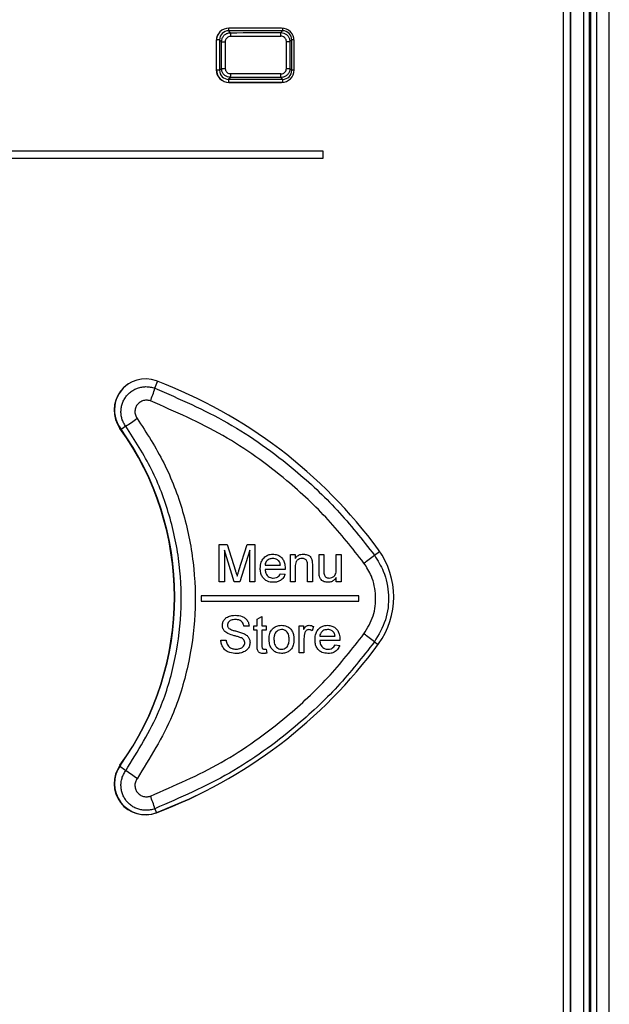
# Paper-space layout 'Sheet1' of a CAD drawing. Header units: millimetres. Extents: x -1 to 420, y -14 to 297.
# Tile 29 of 110: x 51.61 to 58.11, y 192.47 to 203.33. Entities that reach past the tile are written whole.
import ezdxf

# ---------------------------------------------------------------- set-up
doc = ezdxf.new("R2010")
doc.units = ezdxf.units.MM

psp = doc.layouts.new('Sheet1')

# ---------------------------------------------------------------- linework, layer by layer
at = {"color": 7, "linetype": 'Continuous', "lineweight": 25}
for p, q in [((58.114, 178.133), (58.114, 214.694)), ((57.832, 178.288), (57.832, 214.523)), ((57.892, 214.523), (57.892, 178.288)), ((57.912, 178.267), (57.912, 214.543)), ((57.972, 214.543), (57.972, 178.267)), ((57.688, 178.432), (57.688, 214.379)), ((57.69, 178.43), (57.69, 214.381)), ((57.61, 188.493), (57.61, 214.193)), ((53.916, 203.21), (53.937, 203.188)), ((54.512, 203.21), (53.916, 203.21)), ((54.5, 203.239), (53.92, 203.239)), ((54.492, 203.189), (54.512, 203.21)), ((53.78, 203.099), (53.78, 202.779)), ((53.782, 202.779), (53.782, 203.103)), ((53.837, 203.088), (53.816, 203.11)), ((53.816, 203.11), (53.816, 202.774)), ((53.837, 203.088), (53.879, 203.088)), ((53.837, 202.795), (53.837, 203.088)), ((53.879, 203.088), (53.879, 202.795)), ((54.554, 202.794), (54.554, 203.09)), ((54.554, 203.09), (54.592, 203.09)), ((54.612, 203.11), (54.592, 203.09)), ((54.592, 203.09), (54.592, 202.794)), ((54.612, 202.774), (54.612, 203.11)), ((54.64, 202.779), (54.64, 203.099)), ((53.816, 202.774), (53.837, 202.795)), ((53.837, 202.795), (53.879, 202.795)), ((54.554, 202.794), (54.592, 202.794)), ((54.592, 202.794), (54.612, 202.774)), ((53.937, 202.695), (53.916, 202.674)), ((53.916, 202.674), (54.512, 202.674)), ((53.92, 202.639), (54.5, 202.639)), ((54.506, 202.639), (53.922, 202.639)), ((54.512, 202.674), (54.492, 202.694)), ((54.96, 201.883), (43.86, 201.883)), ((54.96, 201.803), (54.96, 201.883)), ((43.86, 201.803), (54.96, 201.803)), ((53.812, 197.54), (53.9, 197.54)), ((53.812, 197.129), (53.812, 197.54)), ((53.9, 197.54), (53.991, 197.251)), ((54.03, 197.256), (54.121, 197.54)), ((54.121, 197.54), (54.207, 197.54)), ((54.207, 197.54), (54.207, 197.129)), ((53.979, 197.129), (53.87, 197.477)), ((53.87, 197.477), (53.87, 197.129)), ((54.15, 197.477), (54.04, 197.129)), ((54.15, 197.129), (54.15, 197.477)), ((54.597, 197.429), (54.65, 197.429)), ((54.597, 197.129), (54.597, 197.429)), ((54.65, 197.429), (54.65, 197.387)), ((54.913, 197.429), (54.966, 197.429)), ((54.913, 197.244), (54.913, 197.429)), ((54.966, 197.429), (54.966, 197.266)), ((55.103, 197.429), (55.156, 197.429)), ((55.103, 197.271), (55.103, 197.429)), ((55.156, 197.429), (55.156, 197.129)), ((54.318, 197.313), (54.487, 197.313)), ((54.787, 197.129), (54.787, 197.308)), ((54.84, 197.313), (54.84, 197.129)), ((54.539, 197.266), (54.318, 197.266)), ((54.486, 197.218), (54.538, 197.213)), ((54.65, 197.29), (54.65, 197.129)), ((53.87, 197.129), (53.812, 197.129)), ((54.04, 197.129), (53.979, 197.129)), ((54.207, 197.129), (54.15, 197.129)), ((54.65, 197.129), (54.597, 197.129)), ((54.84, 197.129), (54.787, 197.129)), ((55.103, 197.129), (55.103, 197.178)), ((55.156, 197.129), (55.103, 197.129)), ((55.354, 196.975), (53.614, 196.975)), ((53.614, 196.975), (53.614, 196.915)), ((55.354, 196.915), (55.354, 196.975)), ((53.614, 196.915), (55.354, 196.915)), ((54.231, 196.717), (54.284, 196.747)), ((54.231, 196.644), (54.231, 196.717)), ((54.284, 196.747), (54.284, 196.644)), ((54.142, 196.639), (54.084, 196.639)), ((54.194, 196.644), (54.231, 196.644)), ((54.194, 196.597), (54.194, 196.644)), ((54.231, 196.597), (54.194, 196.597)), ((54.231, 196.428), (54.231, 196.597)), ((54.284, 196.644), (54.331, 196.644)), ((54.284, 196.597), (54.284, 196.426)), ((54.331, 196.597), (54.284, 196.597)), ((54.331, 196.644), (54.331, 196.597)), ((54.695, 196.644), (54.742, 196.644)), ((54.695, 196.344), (54.695, 196.644)), ((54.742, 196.644), (54.742, 196.602)), ((54.853, 196.635), (54.836, 196.59)), ((53.831, 196.486), (53.889, 196.486)), ((54.747, 196.504), (54.747, 196.344)), ((54.921, 196.528), (55.09, 196.528)), ((55.142, 196.481), (54.921, 196.481)), ((55.089, 196.434), (55.141, 196.428)), ((54.331, 196.387), (54.337, 196.343)), ((54.747, 196.344), (54.695, 196.344))]:
    psp.add_line(p, q, dxfattribs=at)
at = {"color": 8, "linetype": 'Continuous', "lineweight": 25}
for p, q in [((53.916, 203.239), (53.916, 203.21)), ((54.512, 203.239), (54.512, 203.21)), ((53.816, 203.11), (53.782, 203.11)), ((54.639, 203.11), (54.612, 203.11)), ((53.816, 202.774), (53.782, 202.774)), ((54.64, 202.774), (54.612, 202.774)), ((53.916, 202.674), (53.916, 202.639)), ((54.512, 202.674), (54.512, 202.64)), ((53.103, 199.265), (53.132, 199.341)), ((52.781, 198.846), (52.732, 198.81)), ((55.524, 197.424), (55.58, 197.465)), ((55.524, 196.467), (55.564, 196.437)), ((52.781, 195.045), (52.713, 195.094)), ((53.103, 194.626), (53.12, 194.581))]:
    psp.add_line(p, q, dxfattribs=at)
at = {"color": 7, "linetype": 'Continuous', "lineweight": 25, "flags": 128}
psp.add_lwpolyline([(53.124, 194.583), (53.483, 194.734), (53.644, 194.812)], dxfattribs=at)
at = {"color": 7, "linetype": 'Continuous', "lineweight": 25}
for centre, radius, start, end in [((53.92, 203.099), 0.14, 90, 180), ((53.609, 203.157), 0.33, 358.4899, 5.4322), ((54.199, 203.158), 0.294, 358.3069, 6.0959), ((54.5, 203.099), 0.14, 0, 90), ((53.92, 202.779), 0.14, 180, 270), ((53.609, 202.726), 0.33, 354.5678, 1.5101), ((54.199, 202.725), 0.294, 353.9041, 1.6931), ((54.5, 202.779), 0.14, 270, 0), ((52.998, 199.023), 0.345, 69.2845, 215.7644), ((53.002, 199.025), 0.345, 117.3264, 215.7644), ((51.548, 199.73), 1.623, 338.1035, 343.3452), ((51.21, 194.295), 5.4, 36.1838, 69.2845), ((51.235, 201.196), 2.813, 303.3327, 306.4499), ((50.138, 196.963), 3.18, 324.2356, 35.7644), ((50.142, 196.965), 3.18, 324.2356, 35.7644), ((54.546, 198.571), 1.507, 304.9422, 310.4312), ((54.858, 196.963), 0.88, 323.8162, 36.1838), ((54.546, 195.319), 1.507, 49.5688, 55.0578), ((51.21, 199.632), 5.4, 290.7155, 323.8162), ((52.998, 194.903), 0.345, 144.2356, 290.7155), ((53.002, 194.905), 0.345, 144.2356, 290.7155), ((51.235, 192.695), 2.813, 53.5501, 56.6673), ((51.548, 194.161), 1.623, 16.6548, 21.8965)]:
    psp.add_arc(centre, radius, start, end, dxfattribs=at)
for centre, major_axis, ratio, start_param, end_param in [((53.922, 203.103), (0.0993, -0.0993), 0.997265, 3.443345, 3.925621), ((53.916, 203.109), (0.0711, -0.0711), 0.99509, 2.357564, 3.925621), ((49.414, 210.117), (132.28, 0), 0.052408, 4.74659, 4.750786), ((54.512, 203.109), (0.0711, 0.0711), 0.99509, 5.499157, 7.067214), ((49.414, 210.077), (132.32, 0), 0.052392, 4.74659, 4.750786), ((53.922, 202.78), (0.0993, 0.0993), 0.997265, 2.357564, 3.925621), ((53.916, 202.774), (0.0711, 0.0711), 0.99509, 2.357564, 3.925621), ((49.414, 195.807), (132.32, 0), 0.052392, 1.532399, 1.536596), ((54.512, 202.774), (0.0711, -0.0711), 0.99509, 5.499157, 7.067214), ((49.414, 195.767), (132.28, 0), 0.052408, 1.532399, 1.536596)]:
    psp.add_ellipse(centre, major_axis=major_axis, ratio=ratio, start_param=start_param, end_param=end_param, dxfattribs=at)
for points, knots in [([(53.837, 203.088), (53.839, 203.1), (53.841, 203.122), (53.858, 203.152), (53.883, 203.175), (53.912, 203.187), (53.93, 203.188), (53.937, 203.188)], [0, 0, 0, 0, 0.215209, 0.430496, 0.645614, 0.860473, 1, 1, 1, 1]), ([(54.492, 203.189), (54.503, 203.188), (54.526, 203.186), (54.556, 203.169), (54.578, 203.144), (54.59, 203.116), (54.591, 203.097), (54.592, 203.09)], [0, 0, 0, 0, 0.215135, 0.430551, 0.645304, 0.859268, 1, 1, 1, 1]), ([(53.939, 203.148), (53.934, 203.148), (53.923, 203.147), (53.906, 203.14), (53.891, 203.127), (53.881, 203.109), (53.879, 203.095), (53.879, 203.088)], [0, 0, 0, 0, 0.139514, 0.354333, 0.569423, 0.784723, 1, 1, 1, 1]), ([(54.554, 203.09), (54.553, 203.094), (54.553, 203.105), (54.545, 203.122), (54.532, 203.137), (54.514, 203.148), (54.5, 203.149), (54.493, 203.15)], [0, 0, 0, 0, 0.1406807, 0.3544688, 0.569083, 0.7845521, 1, 1, 1, 1]), ([(53.937, 202.695), (53.926, 202.696), (53.904, 202.698), (53.874, 202.716), (53.851, 202.741), (53.839, 202.769), (53.838, 202.788), (53.837, 202.795)], [0, 0, 0, 0, 0.214727, 0.429454, 0.644141, 0.858954, 1, 1, 1, 1]), ([(53.879, 202.795), (53.879, 202.791), (53.88, 202.779), (53.887, 202.763), (53.9, 202.747), (53.918, 202.737), (53.932, 202.736), (53.939, 202.735)], [0, 0, 0, 0, 0.141096, 0.355941, 0.570611, 0.785299, 1, 1, 1, 1]), ([(54.592, 202.794), (54.591, 202.783), (54.589, 202.76), (54.571, 202.73), (54.546, 202.708), (54.518, 202.696), (54.499, 202.694), (54.492, 202.694)], [0, 0, 0, 0, 0.213995, 0.428096, 0.641832, 0.855693, 1, 1, 1, 1]), ([(54.493, 202.734), (54.498, 202.734), (54.509, 202.735), (54.526, 202.742), (54.541, 202.756), (54.552, 202.774), (54.553, 202.787), (54.554, 202.794)], [0, 0, 0, 0, 0.144546, 0.358543, 0.572193, 0.786111, 1, 1, 1, 1]), ([(52.781, 198.846), (52.773, 198.858), (52.756, 198.885), (52.739, 198.928), (52.73, 198.974), (52.728, 199.021), (52.735, 199.067), (52.748, 199.112), (52.77, 199.153), (52.798, 199.191), (52.832, 199.223), (52.87, 199.249), (52.913, 199.268), (52.958, 199.28), (53.005, 199.284), (53.054, 199.28), (53.086, 199.27), (53.103, 199.265)], [0, 0, 0, 0, 0.06507, 0.132028, 0.197106, 0.264074, 0.329141, 0.396097, 0.461156, 0.528102, 0.593161, 0.660106, 0.725168, 0.792118, 0.857182, 0.924135, 1, 1, 1, 1]), ([(53.103, 199.265), (53.375, 199.147), (53.926, 198.908), (54.589, 198.43), (55.126, 197.93), (55.39, 197.594), (55.524, 197.424)], [0, 0, 0, 0, 0.287594, 0.583525, 0.79025, 1, 1, 1, 1]), ([(53.054, 199.125), (53.046, 199.127), (53.025, 199.134), (52.987, 199.133), (52.947, 199.119), (52.913, 199.092), (52.89, 199.056), (52.881, 199.014), (52.885, 198.97), (52.9, 198.945), (52.907, 198.933)], [0, 0, 0, 0, 0.0762156, 0.2083562, 0.3404363, 0.4724265, 0.6043354, 0.7362056, 0.8680898, 1, 1, 1, 1]), ([(55.409, 197.336), (55.282, 197.498), (55.024, 197.826), (54.508, 198.307), (53.862, 198.774), (53.326, 199.007), (53.054, 199.125)], [0, 0, 0, 0, 0.206688, 0.416403, 0.704036, 1, 1, 1, 1]), ([(52.907, 198.933), (53.011, 198.772), (53.219, 198.45), (53.424, 197.91), (53.54, 197.346), (53.56, 196.77), (53.48, 196.2), (53.291, 195.574), (53.048, 195.184), (52.907, 194.957)], [0, 0, 0, 0, 0.135325, 0.270649, 0.405946, 0.541243, 0.676543, 0.811843, 1, 1, 1, 1]), ([(52.781, 195.045), (52.916, 195.262), (53.147, 195.632), (53.328, 196.23), (53.404, 196.772), (53.387, 197.326), (53.276, 197.862), (53.081, 198.382), (52.882, 198.69), (52.781, 198.846)], [0, 0, 0, 0, 0.188126, 0.321503, 0.458747, 0.592125, 0.729372, 0.862752, 1, 1, 1, 1]), ([(54.265, 197.276), (54.267, 197.301), (54.27, 197.34), (54.297, 197.389), (54.331, 197.418), (54.369, 197.433), (54.394, 197.434), (54.404, 197.434)], [0, 0, 0, 0, 0.305017, 0.496624, 0.688572, 0.870431, 1, 1, 1, 1]), ([(54.404, 197.434), (54.421, 197.433), (54.451, 197.431), (54.49, 197.408), (54.518, 197.377), (54.536, 197.332), (54.538, 197.299), (54.539, 197.279)], [0, 0, 0, 0, 0.210831, 0.388806, 0.56641, 0.751048, 1, 1, 1, 1]), ([(54.65, 197.387), (54.658, 197.397), (54.675, 197.418), (54.709, 197.433), (54.732, 197.434), (54.741, 197.434)], [0, 0, 0, 0, 0.362942, 0.730048, 1, 1, 1, 1]), ([(54.741, 197.434), (54.755, 197.433), (54.778, 197.431), (54.806, 197.417), (54.825, 197.397), (54.834, 197.377), (54.836, 197.364), (54.837, 197.362)], [0, 0, 0, 0, 0.310994, 0.528113, 0.70416, 0.936647, 1, 1, 1, 1]), ([(55.524, 197.424), (55.56, 197.366), (55.644, 197.231), (55.693, 196.981), (55.663, 196.703), (55.57, 196.545), (55.524, 196.467)], [0, 0, 0, 0, 0.199535, 0.466267, 0.73314, 1, 1, 1, 1]), ([(54.404, 197.387), (54.39, 197.386), (54.367, 197.383), (54.34, 197.365), (54.324, 197.343), (54.319, 197.324), (54.318, 197.315), (54.318, 197.313)], [0, 0, 0, 0, 0.323767, 0.545535, 0.768023, 0.961333, 1, 1, 1, 1]), ([(54.467, 197.362), (54.463, 197.366), (54.452, 197.376), (54.43, 197.385), (54.412, 197.386), (54.404, 197.387)], [0, 0, 0, 0, 0.250051, 0.639895, 1, 1, 1, 1]), ([(54.487, 197.313), (54.486, 197.318), (54.485, 197.327), (54.481, 197.343), (54.474, 197.355), (54.468, 197.361), (54.467, 197.362)], [0, 0, 0, 0, 0.251466, 0.503464, 0.946079, 1, 1, 1, 1]), ([(54.727, 197.387), (54.717, 197.386), (54.698, 197.384), (54.675, 197.371), (54.659, 197.35), (54.651, 197.323), (54.65, 197.302), (54.65, 197.29)], [0, 0, 0, 0, 0.203911, 0.410003, 0.546849, 0.746963, 1, 1, 1, 1]), ([(54.787, 197.308), (54.787, 197.318), (54.786, 197.335), (54.781, 197.357), (54.771, 197.371), (54.758, 197.38), (54.743, 197.386), (54.732, 197.387), (54.727, 197.387)], [0, 0, 0, 0, 0.265747, 0.438827, 0.576272, 0.713425, 0.867357, 1, 1, 1, 1]), ([(54.837, 197.362), (54.838, 197.358), (54.839, 197.35), (54.839, 197.333), (54.84, 197.321), (54.84, 197.313)], [0, 0, 0, 0, 0.250658, 0.501038, 1, 1, 1, 1]), ([(55.409, 196.555), (55.447, 196.619), (55.524, 196.748), (55.548, 196.974), (55.508, 197.178), (55.439, 197.289), (55.409, 197.336)], [0, 0, 0, 0, 0.266888, 0.533727, 0.800435, 1, 1, 1, 1]), ([(53.991, 197.251), (53.993, 197.246), (53.996, 197.236), (54.002, 197.216), (54.007, 197.201), (54.01, 197.191)], [0, 0, 0, 0, 0.250003, 0.500008, 1, 1, 1, 1]), ([(54.01, 197.191), (54.012, 197.197), (54.015, 197.207), (54.02, 197.224), (54.025, 197.24), (54.028, 197.251), (54.03, 197.256)], [0, 0, 0, 0, 0.250008, 0.5000366, 0.750015, 1, 1, 1, 1]), ([(54.407, 197.124), (54.386, 197.125), (54.351, 197.128), (54.309, 197.156), (54.282, 197.189), (54.268, 197.231), (54.266, 197.261), (54.265, 197.276)], [0, 0, 0, 0, 0.265594, 0.443266, 0.620941, 0.800216, 1, 1, 1, 1]), ([(54.318, 197.266), (54.32, 197.251), (54.323, 197.228), (54.341, 197.198), (54.363, 197.18), (54.387, 197.172), (54.402, 197.171), (54.408, 197.171)], [0, 0, 0, 0, 0.294857, 0.491123, 0.687595, 0.879538, 1, 1, 1, 1]), ([(54.538, 197.213), (54.531, 197.197), (54.519, 197.166), (54.481, 197.138), (54.444, 197.125), (54.419, 197.124), (54.407, 197.124)], [0, 0, 0, 0, 0.306803, 0.569311, 0.790713, 1, 1, 1, 1]), ([(54.408, 197.171), (54.42, 197.172), (54.44, 197.173), (54.465, 197.187), (54.478, 197.203), (54.484, 197.214), (54.486, 197.218)], [0, 0, 0, 0, 0.365859, 0.611849, 0.858202, 1, 1, 1, 1]), ([(54.539, 197.279), (54.539, 197.278), (54.539, 197.276), (54.539, 197.271), (54.539, 197.268), (54.539, 197.266)], [0, 0, 0, 0, 0.250002, 0.500004, 1, 1, 1, 1]), ([(54.916, 197.197), (54.916, 197.201), (54.915, 197.208), (54.914, 197.224), (54.914, 197.236), (54.913, 197.244)], [0, 0, 0, 0, 0.250372, 0.500758, 1, 1, 1, 1]), ([(55.012, 197.124), (54.998, 197.125), (54.974, 197.127), (54.946, 197.143), (54.926, 197.164), (54.919, 197.183), (54.917, 197.195), (54.916, 197.197)], [0, 0, 0, 0, 0.31495, 0.544119, 0.723989, 0.964037, 1, 1, 1, 1]), ([(54.966, 197.266), (54.966, 197.261), (54.966, 197.253), (54.966, 197.235), (54.968, 197.222), (54.969, 197.213)], [0, 0, 0, 0, 0.250411, 0.500861, 1, 1, 1, 1]), ([(54.969, 197.213), (54.971, 197.207), (54.975, 197.195), (54.988, 197.181), (55.004, 197.173), (55.017, 197.171), (55.025, 197.171), (55.026, 197.171)], [0, 0, 0, 0, 0.2695378, 0.4870537, 0.7042812, 0.9450445, 1, 1, 1, 1]), ([(55.026, 197.171), (55.036, 197.172), (55.056, 197.174), (55.08, 197.189), (55.095, 197.211), (55.102, 197.238), (55.103, 197.259), (55.103, 197.271)], [0, 0, 0, 0, 0.207519, 0.416418, 0.560915, 0.747515, 1, 1, 1, 1]), ([(55.103, 197.178), (55.098, 197.17), (55.086, 197.153), (55.059, 197.132), (55.032, 197.124), (55.016, 197.124), (55.012, 197.124)], [0, 0, 0, 0, 0.247598, 0.569815, 0.882386, 1, 1, 1, 1]), ([(53.847, 196.648), (53.848, 196.661), (53.851, 196.686), (53.872, 196.719), (53.906, 196.745), (53.947, 196.758), (53.977, 196.76), (53.989, 196.76)], [0, 0, 0, 0, 0.189034, 0.379018, 0.55565, 0.820294, 1, 1, 1, 1]), ([(53.989, 196.76), (54.015, 196.758), (54.055, 196.755), (54.102, 196.729), (54.127, 196.698), (54.139, 196.666), (54.141, 196.646), (54.142, 196.639)], [0, 0, 0, 0, 0.355181, 0.540295, 0.72676, 0.897817, 1, 1, 1, 1]), ([(53.907, 196.559), (53.893, 196.568), (53.869, 196.582), (53.85, 196.616), (53.848, 196.637), (53.847, 196.648)], [0, 0, 0, 0, 0.446785, 0.715503, 1, 1, 1, 1]), ([(53.992, 196.713), (53.975, 196.712), (53.951, 196.711), (53.925, 196.696), (53.911, 196.68), (53.905, 196.664), (53.905, 196.654), (53.905, 196.651)], [0, 0, 0, 0, 0.415853, 0.584773, 0.753552, 0.930228, 1, 1, 1, 1]), ([(53.905, 196.651), (53.905, 196.648), (53.905, 196.639), (53.909, 196.626), (53.916, 196.619), (53.919, 196.615)], [0, 0, 0, 0, 0.253089, 0.641429, 1, 1, 1, 1]), ([(54.084, 196.639), (54.082, 196.65), (54.078, 196.668), (54.063, 196.69), (54.043, 196.705), (54.018, 196.712), (54, 196.713), (53.992, 196.713)], [0, 0, 0, 0, 0.250644, 0.419235, 0.588109, 0.818482, 1, 1, 1, 1]), ([(54.408, 196.617), (54.415, 196.622), (54.433, 196.636), (54.465, 196.648), (54.49, 196.649), (54.5, 196.65)], [0, 0, 0, 0, 0.251682, 0.696805, 1, 1, 1, 1]), ([(54.5, 196.65), (54.52, 196.648), (54.555, 196.644), (54.596, 196.615), (54.622, 196.58), (54.635, 196.54), (54.636, 196.512), (54.637, 196.498)], [0, 0, 0, 0, 0.263479, 0.450169, 0.636746, 0.823894, 1, 1, 1, 1]), ([(54.742, 196.602), (54.746, 196.608), (54.754, 196.621), (54.767, 196.638), (54.786, 196.648), (54.798, 196.649), (54.804, 196.65)], [0, 0, 0, 0, 0.251958, 0.558275, 0.780711, 1, 1, 1, 1]), ([(54.804, 196.65), (54.808, 196.649), (54.817, 196.649), (54.833, 196.645), (54.845, 196.639), (54.853, 196.635)], [0, 0, 0, 0, 0.251191, 0.503003, 1, 1, 1, 1]), ([(54.869, 196.492), (54.87, 196.516), (54.873, 196.556), (54.9, 196.604), (54.935, 196.634), (54.973, 196.648), (54.997, 196.649), (55.007, 196.65)], [0, 0, 0, 0, 0.304994, 0.496591, 0.688529, 0.870395, 1, 1, 1, 1]), ([(55.007, 196.65), (55.024, 196.648), (55.054, 196.646), (55.093, 196.623), (55.121, 196.592), (55.14, 196.547), (55.142, 196.514), (55.143, 196.494)], [0, 0, 0, 0, 0.210893, 0.388899, 0.566535, 0.75117, 1, 1, 1, 1]), ([(53.054, 194.766), (53.318, 194.88), (53.855, 195.112), (54.5, 195.577), (55.022, 196.063), (55.28, 196.39), (55.409, 196.555)], [0, 0, 0, 0, 0.287635, 0.583597, 0.790286, 1, 1, 1, 1]), ([(54.05, 196.513), (54.038, 196.517), (54.015, 196.525), (53.966, 196.537), (53.931, 196.55), (53.907, 196.559)], [0, 0, 0, 0, 0.251075, 0.501344, 1, 1, 1, 1]), ([(53.919, 196.615), (53.932, 196.608), (53.955, 196.596), (53.995, 196.586), (54.037, 196.576), (54.066, 196.565), (54.081, 196.56)], [0, 0, 0, 0, 0.246006, 0.456323, 0.727705, 1, 1, 1, 1]), ([(54.081, 196.56), (54.095, 196.553), (54.118, 196.54), (54.142, 196.51), (54.151, 196.483), (54.152, 196.466), (54.152, 196.461)], [0, 0, 0, 0, 0.353574, 0.609386, 0.86599, 1, 1, 1, 1]), ([(54.363, 196.494), (54.363, 196.505), (54.364, 196.537), (54.376, 196.582), (54.399, 196.607), (54.408, 196.617)], [0, 0, 0, 0, 0.252219, 0.70781, 1, 1, 1, 1]), ([(54.5, 196.602), (54.49, 196.601), (54.471, 196.6), (54.447, 196.584), (54.428, 196.561), (54.417, 196.53), (54.416, 196.507), (54.416, 196.494)], [0, 0, 0, 0, 0.187641, 0.377305, 0.539788, 0.757344, 1, 1, 1, 1]), ([(54.584, 196.496), (54.583, 196.514), (54.581, 196.543), (54.562, 196.575), (54.54, 196.594), (54.518, 196.602), (54.504, 196.602), (54.5, 196.602)], [0, 0, 0, 0, 0.360587, 0.547345, 0.734473, 0.917513, 1, 1, 1, 1]), ([(54.756, 196.564), (54.754, 196.559), (54.752, 196.549), (54.748, 196.529), (54.748, 196.514), (54.747, 196.504)], [0, 0, 0, 0, 0.250408, 0.500999, 1, 1, 1, 1]), ([(54.801, 196.602), (54.796, 196.602), (54.785, 196.6), (54.772, 196.591), (54.761, 196.579), (54.757, 196.569), (54.756, 196.564)], [0, 0, 0, 0, 0.25184, 0.505455, 0.746377, 1, 1, 1, 1]), ([(54.836, 196.59), (54.834, 196.592), (54.828, 196.595), (54.817, 196.6), (54.808, 196.601), (54.801, 196.602)], [0, 0, 0, 0, 0.252173, 0.505066, 1, 1, 1, 1]), ([(55.007, 196.602), (54.994, 196.601), (54.971, 196.599), (54.943, 196.58), (54.927, 196.558), (54.922, 196.54), (54.921, 196.53), (54.921, 196.528)], [0, 0, 0, 0, 0.32373, 0.545499, 0.767987, 0.961297, 1, 1, 1, 1]), ([(55.071, 196.577), (55.066, 196.581), (55.055, 196.591), (55.033, 196.601), (55.016, 196.602), (55.007, 196.602)], [0, 0, 0, 0, 0.2500132, 0.6399119, 1, 1, 1, 1]), ([(55.09, 196.528), (55.089, 196.533), (55.088, 196.542), (55.084, 196.558), (55.077, 196.57), (55.071, 196.576), (55.071, 196.577)], [0, 0, 0, 0, 0.251458, 0.503449, 0.946015, 1, 1, 1, 1]), ([(55.524, 196.467), (55.392, 196.299), (55.128, 195.962), (54.598, 195.468), (53.933, 194.987), (53.382, 194.747), (53.103, 194.626)], [0, 0, 0, 0, 0.206724, 0.416475, 0.704069, 1, 1, 1, 1]), ([(54.003, 196.339), (53.978, 196.34), (53.938, 196.342), (53.887, 196.366), (53.855, 196.4), (53.835, 196.442), (53.832, 196.471), (53.831, 196.486)], [0, 0, 0, 0, 0.285705, 0.468117, 0.651273, 0.825428, 1, 1, 1, 1]), ([(53.889, 196.486), (53.891, 196.471), (53.895, 196.447), (53.913, 196.418), (53.939, 196.399), (53.969, 196.388), (53.991, 196.387), (54, 196.386)], [0, 0, 0, 0, 0.267829, 0.434848, 0.601649, 0.835849, 1, 1, 1, 1]), ([(54, 196.386), (54.018, 196.388), (54.043, 196.39), (54.072, 196.408), (54.087, 196.427), (54.094, 196.445), (54.094, 196.455), (54.094, 196.458)], [0, 0, 0, 0, 0.3873816, 0.5762687, 0.7670022, 0.9361259, 1, 1, 1, 1]), ([(54.152, 196.461), (54.151, 196.447), (54.148, 196.42), (54.126, 196.385), (54.091, 196.357), (54.048, 196.341), (54.017, 196.339), (54.003, 196.339)], [0, 0, 0, 0, 0.189339, 0.379571, 0.560554, 0.805064, 1, 1, 1, 1]), ([(54.094, 196.458), (54.093, 196.466), (54.092, 196.481), (54.077, 196.499), (54.062, 196.508), (54.053, 196.512), (54.05, 196.513)], [0, 0, 0, 0, 0.312366, 0.583909, 0.906915, 1, 1, 1, 1]), ([(54.299, 196.339), (54.289, 196.339), (54.273, 196.34), (54.253, 196.349), (54.24, 196.362), (54.23, 196.389), (54.231, 196.411), (54.231, 196.428)], [0, 0, 0, 0, 0.223349, 0.358616, 0.494479, 0.620512, 1, 1, 1, 1]), ([(54.5, 196.339), (54.479, 196.341), (54.445, 196.344), (54.404, 196.372), (54.377, 196.409), (54.364, 196.452), (54.363, 196.481), (54.363, 196.494)], [0, 0, 0, 0, 0.261013, 0.438337, 0.615485, 0.836943, 1, 1, 1, 1]), ([(54.416, 196.494), (54.417, 196.476), (54.418, 196.449), (54.435, 196.416), (54.456, 196.397), (54.479, 196.387), (54.494, 196.386), (54.5, 196.386)], [0, 0, 0, 0, 0.3464429, 0.527287, 0.7088164, 0.8844024, 1, 1, 1, 1]), ([(54.637, 196.498), (54.636, 196.475), (54.634, 196.437), (54.612, 196.39), (54.582, 196.361), (54.543, 196.342), (54.515, 196.34), (54.5, 196.339)], [0, 0, 0, 0, 0.292468, 0.468316, 0.644815, 0.812733, 1, 1, 1, 1]), ([(54.5, 196.386), (54.509, 196.387), (54.528, 196.389), (54.552, 196.403), (54.57, 196.424), (54.582, 196.456), (54.583, 196.48), (54.584, 196.496)], [0, 0, 0, 0, 0.179625, 0.360955, 0.522497, 0.703755, 1, 1, 1, 1]), ([(55.01, 196.339), (54.989, 196.341), (54.954, 196.343), (54.912, 196.371), (54.886, 196.404), (54.871, 196.446), (54.869, 196.476), (54.869, 196.492)], [0, 0, 0, 0, 0.265568, 0.443254, 0.620944, 0.800205, 1, 1, 1, 1]), ([(54.921, 196.481), (54.923, 196.467), (54.926, 196.443), (54.944, 196.414), (54.966, 196.396), (54.99, 196.387), (55.005, 196.386), (55.011, 196.386)], [0, 0, 0, 0, 0.294832, 0.491094, 0.687559, 0.879512, 1, 1, 1, 1]), ([(55.141, 196.428), (55.134, 196.412), (55.122, 196.381), (55.085, 196.353), (55.047, 196.34), (55.022, 196.339), (55.01, 196.339)], [0, 0, 0, 0, 0.3067678, 0.5692296, 0.790637, 1, 1, 1, 1]), ([(55.011, 196.386), (55.023, 196.387), (55.043, 196.388), (55.068, 196.402), (55.082, 196.418), (55.087, 196.429), (55.089, 196.434)], [0, 0, 0, 0, 0.365962, 0.611978, 0.858355, 1, 1, 1, 1]), ([(55.143, 196.494), (55.143, 196.493), (55.143, 196.491), (55.142, 196.487), (55.142, 196.483), (55.142, 196.481)], [0, 0, 0, 0, 0.250002, 0.500004, 1, 1, 1, 1]), ([(54.284, 196.426), (54.284, 196.422), (54.284, 196.413), (54.285, 196.401), (54.289, 196.394), (54.294, 196.389), (54.302, 196.387), (54.307, 196.386), (54.311, 196.386)], [0, 0, 0, 0, 0.255445, 0.469231, 0.585859, 0.701769, 0.825244, 1, 1, 1, 1]), ([(54.337, 196.343), (54.333, 196.343), (54.327, 196.341), (54.315, 196.339), (54.306, 196.339), (54.299, 196.339)], [0, 0, 0, 0, 0.2501927, 0.5004583, 1, 1, 1, 1]), ([(54.311, 196.386), (54.312, 196.386), (54.317, 196.386), (54.324, 196.387), (54.329, 196.387), (54.331, 196.387)], [0, 0, 0, 0, 0.249902, 0.624756, 1, 1, 1, 1]), ([(53.103, 194.626), (53.086, 194.62), (53.054, 194.61), (53.005, 194.607), (52.959, 194.61), (52.913, 194.622), (52.871, 194.641), (52.832, 194.667), (52.798, 194.699), (52.77, 194.737), (52.749, 194.778), (52.735, 194.823), (52.728, 194.869), (52.73, 194.916), (52.739, 194.962), (52.756, 195.006), (52.773, 195.032), (52.781, 195.045)], [0, 0, 0, 0, 0.075865, 0.14093, 0.207882, 0.272945, 0.339894, 0.404952, 0.471898, 0.536957, 0.603903, 0.668971, 0.735926, 0.801004, 0.867972, 0.933041, 1, 1, 1, 1]), ([(52.907, 194.957), (52.9, 194.945), (52.885, 194.92), (52.881, 194.877), (52.89, 194.835), (52.913, 194.798), (52.947, 194.771), (52.987, 194.757), (53.025, 194.757), (53.046, 194.763), (53.054, 194.766)], [0, 0, 0, 0, 0.13191, 0.263794, 0.395665, 0.527573, 0.659564, 0.791644, 0.923784, 1, 1, 1, 1])]:
    psp.add_open_spline(points, degree=3, knots=knots, dxfattribs=at)

doc.saveas('drawing.dxf')
